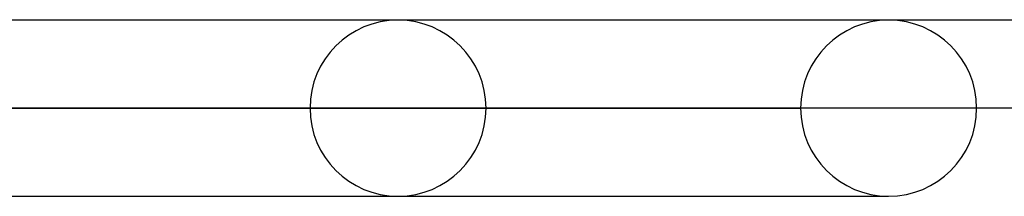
# Model space of a CAD drawing. Header units: millimetres. Extents: x -635 to 635, y -772 to 772.
# Tile 31 of 32: x 479 to 535, y 762 to 772. Entities that reach past the tile are written whole.
import ezdxf

# ---------------------------------------------------------------- set-up
doc = ezdxf.new("R2010")
doc.units = ezdxf.units.MM
doc.layers.add('HIDDEN', color=7, linetype='Continuous')
doc.layers.add('THICK', color=7, linetype='Continuous')

msp = doc.modelspace()

# ---------------------------------------------------------------- linework, layer by layer
at = {"layer": 'HIDDEN'}
for p, q in [((528.675, 771.48), (455.214, 771.48)), ((528.675, 771.48), (528.381, 771.48)), ((495.86, 766.49), (429.331, 766.49)), ((429.331, 766.49), (495.86, 766.49)), ((505.84, 766.49), (437.922, 766.49)), ((505.84, 766.49), (437.922, 766.49)), ((523.685, 766.49), (453.282, 766.49)), ((453.282, 766.49), (523.685, 766.49)), ((533.665, 766.49), (461.873, 766.49)), ((533.665, 766.49), (461.873, 766.49)), ((455.214, 761.5), (528.675, 761.5)), ((528.381, 761.5), (528.675, 761.5))]:
    msp.add_line(p, q, dxfattribs=at)
for centre, start, end in [((500.85, 766.49), 0, 180), ((528.675, 766.49), 0, 180), ((500.85, 766.49), 180, 0), ((528.675, 766.49), 180, 0)]:
    msp.add_arc(centre, 4.99, start, end, dxfattribs=at)
at = {"layer": 'THICK'}
for p, q in [((-606.5, 771.5), (606.5, 771.5)), ((606.5, 766.5), (-606.5, 766.5))]:
    msp.add_line(p, q, dxfattribs=at)

doc.saveas('drawing.dxf')
